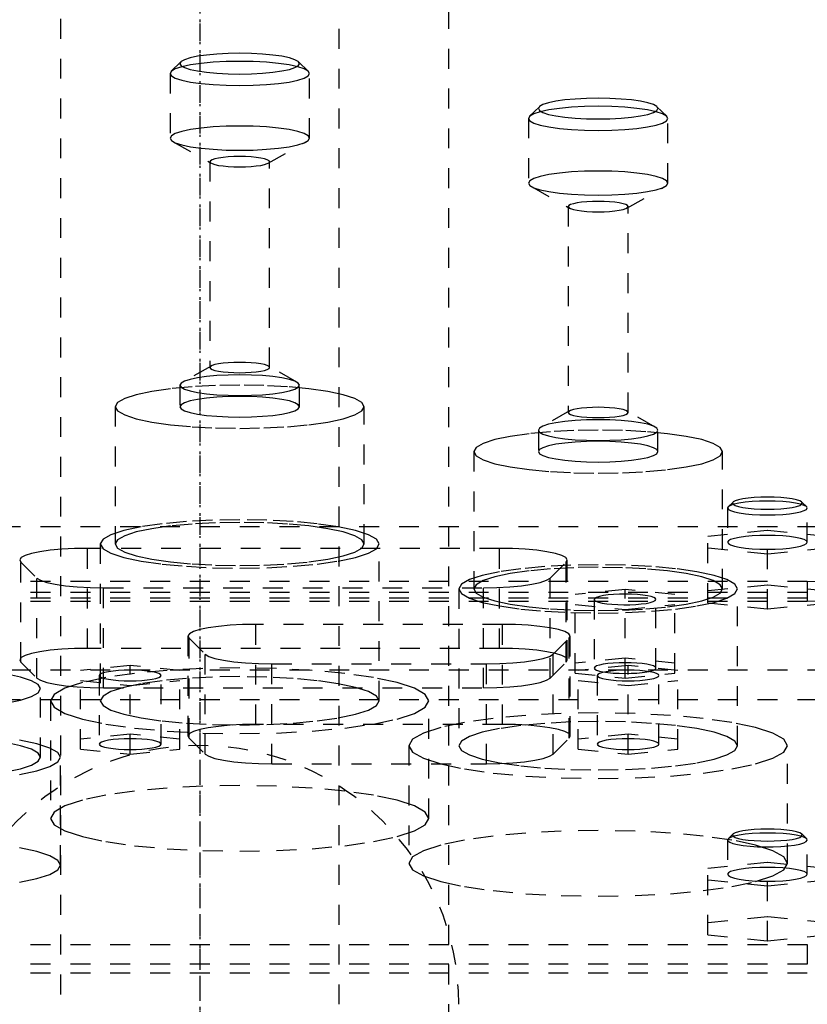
# Model space of a CAD drawing. Extents: x -125 to 125, y -136 to 719.
# Tile 9 of 12: x -9 to 31, y 295 to 344. Entities that reach past the tile are written whole.
import ezdxf

# ---------------------------------------------------------------- set-up
doc = ezdxf.new("R2010")
doc.units = 0
doc.linetypes.add('CENTER', pattern=[1.5, 0.45, -0.5, 0.05, -0.5])
doc.linetypes.add('DASHED', pattern=[2, 1, -1])
doc.layers.add('AM_3', color=7, linetype='DASHED')
doc.layers.add('AM_7', color=7, linetype='CENTER')

msp = doc.modelspace()

# ---------------------------------------------------------------- linework, layer by layer
at = {"layer": 'AM_3', "color": 6, "linetype": 'DASHED'}
for p, q in [((-7, 680), (-7, -97.5)), ((7, -97.5), (7, 680)), ((12.5, -56.5), (12.5, 664.5)), ((-0.953, 341.845), (-1.445, 341.368)), ((5.445, 341.368), (4.953, 341.845)), ((-1.5, 341.261), (-1.5, 338.011)), ((5.5, 338.011), (5.5, 341.261)), ((17.047, 339.587), (16.555, 339.11)), ((23.445, 339.11), (22.953, 339.587)), ((16.5, 339.003), (16.5, 335.753)), ((23.5, 335.753), (23.5, 339.003)), ((-1.345, 337.832), (0.566, 336.753)), ((3.434, 336.753), (5.345, 337.832)), ((0.5, 336.829), (0.5, 326.489)), ((3.5, 326.489), (3.5, 336.829)), ((16.655, 335.575), (18.566, 334.495)), ((21.434, 334.495), (23.345, 335.575)), ((18.5, 334.571), (18.5, 324.232)), ((21.5, 324.232), (21.5, 334.571)), ((0.566, 326.565), (-0.868, 325.756)), ((4.868, 325.756), (3.434, 326.565)), ((-1, 325.602), (-1, 324.519)), ((5, 324.519), (5, 325.602)), ((-4.25, 324.519), (-4.25, 317.625)), ((8.25, 317.625), (8.25, 324.519)), ((18.566, 324.308), (17.132, 323.499)), ((22.868, 323.499), (21.434, 324.308)), ((17, 323.345), (17, 322.262)), ((23, 322.262), (23, 323.345)), ((13.75, 322.262), (13.75, 315.369)), ((26.25, 315.369), (26.25, 322.262)), ((26.777, 319.732), (26.531, 319.493)), ((30.469, 319.493), (30.223, 319.732)), ((26.531, 319.493), (26.5, 319.432)), ((26.5, 319.432), (26.5, 317.709)), ((30.5, 317.709), (30.5, 319.432)), ((-50, 318.5), (50, 318.5)), ((25.5, 318.019), (28.5, 318.32)), ((28.5, 318.32), (31.5, 318.019)), ((28.5, 314.359), (28.5, 318.32)), ((-5, 317.625), (-5, 309.747)), ((9, 309.747), (9, 317.625)), ((25.5, 314.66), (25.5, 318.019)), ((-5.648, 312.382), (-5.648, 317.404)), ((15.048, 317.404), (-5.648, 317.404)), ((15.048, 312.382), (15.048, 317.404)), ((28.5, 317.117), (25.5, 317.417)), ((31.5, 317.417), (28.5, 317.117)), ((-8.996, 311.689), (-8.996, 316.711)), ((-8.996, 316.711), (-8.185, 315.912)), ((17.585, 315.912), (18.396, 316.711)), ((18.396, 311.689), (18.396, 316.711)), ((18.448, 311.791), (18.448, 316.814)), ((30.5, 315.733), (-30.5, 315.733)), ((-8.185, 310.89), (-8.185, 315.912)), ((17.585, 310.89), (17.585, 315.912)), ((30.5, 315.733), (30.5, 314.748)), ((32.5, 315.182), (-32.5, 315.182)), ((-4.837, 315.425), (14.237, 315.425)), ((-4.837, 310.402), (-4.837, 315.425)), ((13, 315.369), (13, 307.49)), ((14.237, 310.402), (14.237, 315.425)), ((21.35, 315.34), (18.85, 315.089)), ((18.85, 311.141), (18.85, 315.089)), ((21.35, 310.891), (21.35, 315.34)), ((23.85, 315.089), (21.35, 315.34)), ((23.85, 311.141), (23.85, 315.089)), ((28.5, 315.563), (25.5, 315.262)), ((27, 307.49), (27, 315.369)), ((31.5, 315.262), (28.5, 315.563)), ((32.5, 314.91), (-32.5, 314.91)), ((-30.5, 314.748), (30.5, 314.748)), ((18.85, 314.588), (21.35, 314.337)), ((19.8, 314.839), (19.8, 311.392)), ((21.35, 314.337), (23.85, 314.588)), ((22.9, 311.392), (22.9, 314.839)), ((25.5, 314.66), (28.5, 314.359)), ((28.5, 314.359), (31.5, 314.66)), ((2.802, 308.561), (2.802, 313.584)), ((15.198, 313.584), (2.802, 313.584)), ((15.198, 308.561), (15.198, 313.584)), ((-0.598, 312.994), (-0.598, 307.971)), ((-0.546, 307.868), (-0.546, 312.891)), ((-0.546, 312.891), (0.265, 312.092)), ((17.735, 312.092), (18.546, 312.891)), ((18.546, 307.868), (18.546, 312.891)), ((18.598, 307.971), (18.598, 312.994)), ((15.048, 312.382), (-5.648, 312.382)), ((-8.996, 311.689), (-8.185, 310.89)), ((0.265, 307.07), (0.265, 312.092)), ((17.585, 310.89), (18.396, 311.689)), ((17.735, 307.07), (17.735, 312.092)), ((21.35, 311.893), (18.85, 311.642)), ((23.85, 311.642), (21.35, 311.893)), ((-47.497, 311.3), (47.497, 311.3)), ((-3.5, 311.52), (-6, 311.269)), ((-6, 307.321), (-6, 311.269)), ((-3.5, 307.07), (-3.5, 311.52)), ((-1, 311.269), (-3.5, 311.52)), ((-1, 307.321), (-1, 311.269)), ((3.613, 311.604), (14.387, 311.604)), ((3.613, 306.582), (3.613, 311.604)), ((14.387, 306.582), (14.387, 311.604)), ((18.85, 311.141), (21.35, 310.891)), ((21.5, 311.52), (19, 311.269)), ((19, 307.321), (19, 311.269)), ((21.35, 310.891), (23.85, 311.141)), ((21.5, 307.07), (21.5, 311.52)), ((24, 311.269), (21.5, 311.52)), ((24, 307.321), (24, 311.269)), ((-6, 310.768), (-3.5, 310.517)), ((-5.05, 311.018), (-5.05, 307.572)), ((-3.5, 310.517), (-1, 310.768)), ((-1.95, 307.572), (-1.95, 311.018)), ((19, 310.768), (21.5, 310.517)), ((19.95, 311.018), (19.95, 307.572)), ((21.5, 310.517), (24, 310.768)), ((23.05, 307.572), (23.05, 311.018)), ((-8, 306.91), (-8, 310.357)), ((-4.837, 310.402), (14.237, 310.402)), ((43, 309.8), (-44, 309.8)), ((-7.5, 309.747), (-7.5, 303.838)), ((11.5, 303.838), (11.5, 309.747)), ((15.198, 308.561), (2.802, 308.561)), ((-3.5, 308.073), (-6, 307.822)), ((-1, 307.822), (-3.5, 308.073)), ((-0.546, 307.868), (0.265, 307.07)), ((17.735, 307.07), (18.546, 307.868)), ((21.5, 308.073), (19, 307.822)), ((24, 307.822), (21.5, 308.073)), ((-6, 307.321), (-3.5, 307.07)), ((-3.5, 307.07), (-1, 307.321)), ((10.5, 307.49), (10.5, 301.581)), ((19, 307.321), (21.5, 307.07)), ((21.5, 307.07), (24, 307.321)), ((29.5, 301.581), (29.5, 307.49)), ((-7, 301.494), (-7, 306.91)), ((3.613, 306.582), (14.387, 306.582)), ((26.5, 302.756), (26.5, 301.032)), ((26.531, 302.817), (26.506, 302.783)), ((26.777, 303.056), (26.531, 302.817)), ((30.469, 302.817), (30.223, 303.056)), ((30.5, 301.032), (30.5, 302.756)), ((25.5, 301.342), (28.5, 301.643)), ((25.5, 297.99), (25.5, 301.342)), ((28.5, 301.643), (31.5, 301.342)), ((28.5, 297.689), (28.5, 301.643)), ((28.5, 300.44), (25.5, 300.741)), ((31.5, 300.741), (28.5, 300.44)), ((28.5, 298.892), (25.5, 298.591)), ((31.5, 298.591), (28.5, 298.892)), ((25.5, 297.99), (28.5, 297.689)), ((28.5, 297.689), (31.5, 297.99)), ((-30.5, 297.5), (30.5, 297.5)), ((30.5, 297.5), (30.5, 296.515)), ((30.5, 296.515), (-30.5, 296.515)), ((-32.5, 296.081), (32.5, 296.081))]:
    msp.add_line(p, q, dxfattribs=at)
for points in [[(-1.5, 341.261), (-1.433, 341.142), (-1.234, 341.028), (-0.91, 340.923), (-0.475, 340.831), (0.056, 340.756), (0.661, 340.699), (1.317, 340.665), (2, 340.653), (2.683, 340.665), (3.339, 340.699), (3.944, 340.756), (4.475, 340.831), (4.91, 340.923), (5.234, 341.028), (5.433, 341.142), (5.5, 341.261), (5.433, 341.379), (5.234, 341.493), (4.91, 341.599), (4.475, 341.691), (3.944, 341.766), (3.339, 341.822), (2.683, 341.857), (2, 341.869), (1.317, 341.857), (0.661, 341.822), (0.056, 341.766), (-0.475, 341.691), (-0.91, 341.599), (-1.234, 341.493), (-1.433, 341.379)], [(-1, 341.753), (-0.942, 341.652), (-0.772, 341.554), (-0.494, 341.464), (-0.121, 341.385), (0.333, 341.32), (0.852, 341.272), (1.415, 341.242), (2, 341.232), (2.585, 341.242), (3.148, 341.272), (3.667, 341.32), (4.121, 341.385), (4.494, 341.464), (4.772, 341.554), (4.942, 341.652), (5, 341.753), (4.942, 341.855), (4.772, 341.953), (4.494, 342.043), (4.121, 342.122), (3.667, 342.186), (3.148, 342.235), (2.585, 342.264), (2, 342.274), (1.415, 342.264), (0.852, 342.235), (0.333, 342.186), (-0.121, 342.122), (-0.494, 342.043), (-0.772, 341.953), (-0.942, 341.855)], [(17, 339.495), (17.058, 339.394), (17.228, 339.296), (17.506, 339.206), (17.879, 339.127), (18.333, 339.062), (18.852, 339.014), (19.415, 338.984), (20, 338.974), (20.585, 338.984), (21.148, 339.014), (21.667, 339.062), (22.121, 339.127), (22.494, 339.206), (22.772, 339.296), (22.942, 339.394), (23, 339.495), (22.942, 339.597), (22.772, 339.695), (22.494, 339.785), (22.121, 339.864), (21.667, 339.929), (21.148, 339.977), (20.585, 340.006), (20, 340.016), (19.415, 340.006), (18.852, 339.977), (18.333, 339.929), (17.879, 339.864), (17.506, 339.785), (17.228, 339.695), (17.058, 339.597)], [(16.5, 339.003), (16.567, 338.884), (16.766, 338.77), (17.09, 338.665), (17.525, 338.573), (18.056, 338.498), (18.661, 338.441), (19.317, 338.407), (20, 338.395), (20.683, 338.407), (21.339, 338.441), (21.944, 338.498), (22.475, 338.573), (22.91, 338.665), (23.234, 338.77), (23.433, 338.884), (23.5, 339.003), (23.433, 339.122), (23.234, 339.236), (22.91, 339.341), (22.475, 339.433), (21.944, 339.508), (21.339, 339.565), (20.683, 339.599), (20, 339.611), (19.317, 339.599), (18.661, 339.565), (18.056, 339.508), (17.525, 339.433), (17.09, 339.341), (16.766, 339.236), (16.567, 339.122)], [(-1.5, 338.011), (-1.433, 337.892), (-1.234, 337.778), (-0.91, 337.673), (-0.475, 337.581), (0.056, 337.506), (0.661, 337.45), (1.317, 337.415), (2, 337.403), (2.683, 337.415), (3.339, 337.45), (3.944, 337.506), (4.475, 337.581), (4.91, 337.673), (5.234, 337.778), (5.433, 337.892), (5.5, 338.011), (5.433, 338.13), (5.234, 338.244), (4.91, 338.349), (4.475, 338.441), (3.944, 338.516), (3.339, 338.573), (2.683, 338.607), (2, 338.619), (1.317, 338.607), (0.661, 338.573), (0.056, 338.516), (-0.475, 338.441), (-0.91, 338.349), (-1.234, 338.244), (-1.433, 338.13)], [(0.5, 336.829), (0.529, 336.778), (0.614, 336.73), (0.753, 336.685), (0.939, 336.645), (1.167, 336.613), (1.426, 336.589), (1.707, 336.574), (2, 336.569), (2.293, 336.574), (2.574, 336.589), (2.833, 336.613), (3.061, 336.645), (3.247, 336.685), (3.386, 336.73), (3.471, 336.778), (3.5, 336.829), (3.471, 336.88), (3.386, 336.929), (3.247, 336.974), (3.061, 337.013), (2.833, 337.046), (2.574, 337.07), (2.293, 337.085), (2, 337.09), (1.707, 337.085), (1.426, 337.07), (1.167, 337.046), (0.939, 337.013), (0.753, 336.974), (0.614, 336.929), (0.529, 336.88)], [(16.5, 335.753), (16.567, 335.635), (16.766, 335.521), (17.09, 335.415), (17.525, 335.323), (18.056, 335.248), (18.661, 335.192), (19.317, 335.157), (20, 335.145), (20.683, 335.157), (21.339, 335.192), (21.944, 335.248), (22.475, 335.323), (22.91, 335.415), (23.234, 335.521), (23.433, 335.635), (23.5, 335.753), (23.433, 335.872), (23.234, 335.986), (22.91, 336.091), (22.475, 336.183), (21.944, 336.258), (21.339, 336.315), (20.683, 336.349), (20, 336.361), (19.317, 336.349), (18.661, 336.315), (18.056, 336.258), (17.525, 336.183), (17.09, 336.091), (16.766, 335.986), (16.567, 335.872)], [(18.5, 334.571), (18.529, 334.521), (18.614, 334.472), (18.753, 334.427), (18.939, 334.387), (19.167, 334.355), (19.426, 334.331), (19.707, 334.316), (20, 334.311), (20.293, 334.316), (20.574, 334.331), (20.833, 334.355), (21.061, 334.387), (21.247, 334.427), (21.386, 334.472), (21.471, 334.521), (21.5, 334.571), (21.471, 334.622), (21.386, 334.671), (21.247, 334.716), (21.061, 334.756), (20.833, 334.788), (20.574, 334.812), (20.293, 334.827), (20, 334.832), (19.707, 334.827), (19.426, 334.812), (19.167, 334.788), (18.939, 334.756), (18.753, 334.716), (18.614, 334.671), (18.529, 334.622)], [(0.5, 326.489), (0.529, 326.438), (0.614, 326.389), (0.753, 326.344), (0.939, 326.305), (1.167, 326.272), (1.426, 326.248), (1.707, 326.233), (2, 326.228), (2.293, 326.233), (2.574, 326.248), (2.833, 326.272), (3.061, 326.305), (3.247, 326.344), (3.386, 326.389), (3.471, 326.438), (3.5, 326.489), (3.471, 326.54), (3.386, 326.588), (3.247, 326.633), (3.061, 326.673), (2.833, 326.705), (2.574, 326.729), (2.293, 326.744), (2, 326.749), (1.707, 326.744), (1.426, 326.729), (1.167, 326.705), (0.939, 326.673), (0.753, 326.633), (0.614, 326.588), (0.529, 326.54)], [(-1, 325.602), (-0.942, 325.501), (-0.772, 325.403), (-0.494, 325.313), (-0.121, 325.234), (0.333, 325.169), (0.852, 325.121), (1.415, 325.092), (2, 325.081), (2.585, 325.092), (3.148, 325.121), (3.667, 325.169), (4.121, 325.234), (4.494, 325.313), (4.772, 325.403), (4.942, 325.501), (5, 325.602), (4.942, 325.704), (4.772, 325.802), (4.494, 325.892), (4.121, 325.971), (3.667, 326.036), (3.148, 326.084), (2.585, 326.113), (2, 326.123), (1.415, 326.113), (0.852, 326.084), (0.333, 326.036), (-0.121, 325.971), (-0.494, 325.892), (-0.772, 325.802), (-0.942, 325.704)], [(-4.25, 324.519), (-4.13, 324.307), (-3.774, 324.104), (-3.197, 323.916), (-2.419, 323.752), (-1.472, 323.617), (-0.392, 323.516), (0.781, 323.455), (2, 323.434), (3.219, 323.455), (4.392, 323.516), (5.472, 323.617), (6.419, 323.752), (7.197, 323.916), (7.774, 324.104), (8.13, 324.307), (8.25, 324.519), (8.13, 324.731), (7.774, 324.934), (7.197, 325.122), (6.419, 325.287), (5.472, 325.422), (4.392, 325.522), (3.219, 325.584), (2, 325.604), (0.781, 325.584), (-0.392, 325.522), (-1.472, 325.422), (-2.419, 325.287), (-3.197, 325.122), (-3.774, 324.934), (-4.13, 324.731)], [(-1, 324.519), (-0.942, 324.418), (-0.772, 324.32), (-0.494, 324.23), (-0.121, 324.151), (0.333, 324.086), (0.852, 324.038), (1.415, 324.008), (2, 323.998), (2.585, 324.008), (3.148, 324.038), (3.667, 324.086), (4.121, 324.151), (4.494, 324.23), (4.772, 324.32), (4.942, 324.418), (5, 324.519), (4.942, 324.621), (4.772, 324.719), (4.494, 324.809), (4.121, 324.888), (3.667, 324.952), (3.148, 325), (2.585, 325.03), (2, 325.04), (1.415, 325.03), (0.852, 325), (0.333, 324.952), (-0.121, 324.888), (-0.494, 324.809), (-0.772, 324.719), (-0.942, 324.621)], [(18.5, 324.232), (18.529, 324.181), (18.614, 324.132), (18.753, 324.087), (18.939, 324.048), (19.167, 324.015), (19.426, 323.991), (19.707, 323.976), (20, 323.971), (20.293, 323.976), (20.574, 323.991), (20.833, 324.015), (21.061, 324.048), (21.247, 324.087), (21.386, 324.132), (21.471, 324.181), (21.5, 324.232), (21.471, 324.283), (21.386, 324.331), (21.247, 324.376), (21.061, 324.416), (20.833, 324.448), (20.574, 324.472), (20.293, 324.487), (20, 324.492), (19.707, 324.487), (19.426, 324.472), (19.167, 324.448), (18.939, 324.416), (18.753, 324.376), (18.614, 324.331), (18.529, 324.283)], [(17, 323.345), (17.058, 323.244), (17.228, 323.146), (17.506, 323.056), (17.879, 322.977), (18.333, 322.912), (18.852, 322.864), (19.415, 322.835), (20, 322.825), (20.585, 322.835), (21.148, 322.864), (21.667, 322.912), (22.121, 322.977), (22.494, 323.056), (22.772, 323.146), (22.942, 323.244), (23, 323.345), (22.942, 323.447), (22.772, 323.545), (22.494, 323.635), (22.121, 323.714), (21.667, 323.779), (21.148, 323.827), (20.585, 323.856), (20, 323.866), (19.415, 323.856), (18.852, 323.827), (18.333, 323.779), (17.879, 323.714), (17.506, 323.635), (17.228, 323.545), (17.058, 323.447)], [(13.75, 322.262), (13.87, 322.05), (14.226, 321.847), (14.803, 321.659), (15.581, 321.495), (16.528, 321.36), (17.608, 321.259), (18.781, 321.198), (20, 321.177), (21.219, 321.198), (22.392, 321.259), (23.472, 321.36), (24.419, 321.495), (25.197, 321.659), (25.774, 321.847), (26.13, 322.05), (26.25, 322.262), (26.13, 322.474), (25.774, 322.677), (25.197, 322.865), (24.419, 323.03), (23.472, 323.165), (22.392, 323.265), (21.219, 323.327), (20, 323.347), (18.781, 323.327), (17.608, 323.265), (16.528, 323.165), (15.581, 323.03), (14.803, 322.865), (14.226, 322.677), (13.87, 322.474)], [(17, 322.262), (17.058, 322.161), (17.228, 322.063), (17.506, 321.973), (17.879, 321.894), (18.333, 321.829), (18.852, 321.781), (19.415, 321.751), (20, 321.741), (20.585, 321.751), (21.148, 321.781), (21.667, 321.829), (22.121, 321.894), (22.494, 321.973), (22.772, 322.063), (22.942, 322.161), (23, 322.262), (22.942, 322.364), (22.772, 322.462), (22.494, 322.552), (22.121, 322.631), (21.667, 322.695), (21.148, 322.743), (20.585, 322.773), (20, 322.783), (19.415, 322.773), (18.852, 322.743), (18.333, 322.695), (17.879, 322.631), (17.506, 322.552), (17.228, 322.462), (17.058, 322.364)], [(30.25, 319.678), (30.216, 319.738), (30.117, 319.795), (29.955, 319.847), (29.737, 319.893), (29.472, 319.931), (29.17, 319.959), (28.841, 319.976), (28.5, 319.982), (28.159, 319.976), (27.83, 319.959), (27.528, 319.931), (27.263, 319.893), (27.045, 319.847), (26.883, 319.795), (26.784, 319.738), (26.75, 319.678), (26.784, 319.619), (26.883, 319.562), (27.045, 319.51), (27.263, 319.464), (27.528, 319.426), (27.83, 319.398), (28.159, 319.38), (28.5, 319.375), (28.841, 319.38), (29.17, 319.398), (29.472, 319.426), (29.737, 319.464), (29.955, 319.51), (30.117, 319.562), (30.216, 319.619)], [(-5, 317.625), (-4.865, 317.388), (-4.467, 317.16), (-3.82, 316.95), (-2.95, 316.766), (-1.889, 316.615), (-0.679, 316.502), (0.634, 316.433), (2, 316.41), (3.366, 316.433), (4.679, 316.502), (5.889, 316.615), (6.95, 316.766), (7.82, 316.95), (8.467, 317.16), (8.865, 317.388), (9, 317.625), (8.865, 317.863), (8.467, 318.091), (7.82, 318.301), (6.95, 318.485), (5.889, 318.636), (4.679, 318.749), (3.366, 318.818), (2, 318.841), (0.634, 318.818), (-0.679, 318.749), (-1.889, 318.636), (-2.95, 318.485), (-3.82, 318.301), (-4.467, 318.091), (-4.865, 317.863)], [(-4.25, 317.625), (-4.13, 317.414), (-3.774, 317.21), (-3.197, 317.023), (-2.419, 316.858), (-1.472, 316.723), (-0.392, 316.623), (0.781, 316.561), (2, 316.54), (3.219, 316.561), (4.392, 316.623), (5.472, 316.723), (6.419, 316.858), (7.197, 317.023), (7.774, 317.21), (8.13, 317.414), (8.25, 317.625), (8.13, 317.837), (7.774, 318.041), (7.197, 318.228), (6.419, 318.393), (5.472, 318.528), (4.392, 318.628), (3.219, 318.69), (2, 318.711), (0.781, 318.69), (-0.392, 318.628), (-1.472, 318.528), (-2.419, 318.393), (-3.197, 318.228), (-3.774, 318.041), (-4.13, 317.837)], [(30.5, 317.709), (30.462, 317.777), (30.348, 317.842), (30.163, 317.902), (29.914, 317.954), (29.611, 317.998), (29.265, 318.03), (28.89, 318.049), (28.5, 318.056), (28.11, 318.049), (27.735, 318.03), (27.389, 317.998), (27.086, 317.954), (26.837, 317.902), (26.652, 317.842), (26.538, 317.777), (26.5, 317.709), (26.538, 317.641), (26.652, 317.576), (26.837, 317.516), (27.086, 317.463), (27.389, 317.42), (27.735, 317.388), (28.11, 317.368), (28.5, 317.362), (28.89, 317.368), (29.265, 317.388), (29.611, 317.42), (29.914, 317.463), (30.163, 317.516), (30.348, 317.576), (30.462, 317.641)], [(13, 315.369), (13.135, 315.131), (13.533, 314.903), (14.18, 314.693), (15.05, 314.509), (16.111, 314.358), (17.321, 314.245), (18.634, 314.176), (20, 314.153), (21.366, 314.176), (22.679, 314.245), (23.889, 314.358), (24.95, 314.509), (25.82, 314.693), (26.467, 314.903), (26.865, 315.131), (27, 315.369), (26.865, 315.606), (26.467, 315.834), (25.82, 316.044), (24.95, 316.228), (23.889, 316.379), (22.679, 316.492), (21.366, 316.561), (20, 316.584), (18.634, 316.561), (17.321, 316.492), (16.111, 316.379), (15.05, 316.228), (14.18, 316.044), (13.533, 315.834), (13.135, 315.606)], [(13.75, 315.369), (13.87, 315.157), (14.226, 314.953), (14.803, 314.766), (15.581, 314.601), (16.528, 314.466), (17.608, 314.366), (18.781, 314.304), (20, 314.283), (21.219, 314.304), (22.392, 314.366), (23.472, 314.466), (24.419, 314.601), (25.197, 314.766), (25.774, 314.953), (26.13, 315.157), (26.25, 315.369), (26.13, 315.58), (25.774, 315.784), (25.197, 315.971), (24.419, 316.136), (23.472, 316.271), (22.392, 316.371), (21.219, 316.433), (20, 316.454), (18.781, 316.433), (17.608, 316.371), (16.528, 316.271), (15.581, 316.136), (14.803, 315.971), (14.226, 315.784), (13.87, 315.58)], [(22.9, 311.392), (22.87, 311.444), (22.782, 311.495), (22.639, 311.541), (22.446, 311.582), (22.211, 311.616), (21.943, 311.641), (21.652, 311.656), (21.35, 311.661), (21.048, 311.656), (20.757, 311.641), (20.489, 311.616), (20.254, 311.582), (20.061, 311.541), (19.918, 311.495), (19.83, 311.444), (19.8, 311.392), (19.83, 311.339), (19.918, 311.289), (20.061, 311.242), (20.254, 311.202), (20.489, 311.168), (20.757, 311.143), (21.048, 311.128), (21.35, 311.123), (21.652, 311.128), (21.943, 311.143), (22.211, 311.168), (22.446, 311.202), (22.639, 311.242), (22.782, 311.289), (22.87, 311.339)], [(-7.5, 309.747), (-7.317, 309.425), (-6.777, 309.116), (-5.899, 308.831), (-4.718, 308.581), (-3.278, 308.375), (-1.635, 308.223), (0.147, 308.129), (2, 308.097), (3.853, 308.129), (5.635, 308.223), (7.278, 308.375), (8.718, 308.581), (9.899, 308.831), (10.777, 309.116), (11.317, 309.425), (11.5, 309.747), (11.317, 310.069), (10.777, 310.378), (9.899, 310.664), (8.718, 310.914), (7.278, 311.119), (5.635, 311.271), (3.853, 311.365), (2, 311.397), (0.147, 311.365), (-1.635, 311.271), (-3.278, 311.119), (-4.718, 310.914), (-5.899, 310.664), (-6.777, 310.378), (-7.317, 310.069)], [(-1.95, 311.018), (-1.98, 311.071), (-2.068, 311.121), (-2.211, 311.168), (-2.404, 311.209), (-2.639, 311.242), (-2.907, 311.267), (-3.198, 311.282), (-3.5, 311.288), (-3.802, 311.282), (-4.093, 311.267), (-4.361, 311.242), (-4.596, 311.209), (-4.789, 311.168), (-4.932, 311.121), (-5.02, 311.071), (-5.05, 311.018), (-5.02, 310.966), (-4.932, 310.915), (-4.789, 310.869), (-4.596, 310.828), (-4.361, 310.795), (-4.093, 310.77), (-3.802, 310.754), (-3.5, 310.749), (-3.198, 310.754), (-2.907, 310.77), (-2.639, 310.795), (-2.404, 310.828), (-2.211, 310.869), (-2.068, 310.915), (-1.98, 310.966)], [(23.05, 311.018), (23.02, 311.071), (22.932, 311.121), (22.789, 311.168), (22.596, 311.209), (22.361, 311.242), (22.093, 311.267), (21.802, 311.282), (21.5, 311.288), (21.198, 311.282), (20.907, 311.267), (20.639, 311.242), (20.404, 311.209), (20.211, 311.168), (20.068, 311.121), (19.98, 311.071), (19.95, 311.018), (19.98, 310.966), (20.068, 310.915), (20.211, 310.869), (20.404, 310.828), (20.639, 310.795), (20.907, 310.77), (21.198, 310.754), (21.5, 310.749), (21.802, 310.754), (22.093, 310.77), (22.361, 310.795), (22.596, 310.828), (22.789, 310.869), (22.932, 310.915), (23.02, 310.966)], [(-5, 309.747), (-4.865, 309.51), (-4.467, 309.282), (-3.82, 309.072), (-2.95, 308.888), (-1.889, 308.736), (-0.679, 308.624), (0.634, 308.555), (2, 308.531), (3.366, 308.555), (4.679, 308.624), (5.889, 308.736), (6.95, 308.888), (7.82, 309.072), (8.467, 309.282), (8.865, 309.51), (9, 309.747), (8.865, 309.984), (8.467, 310.212), (7.82, 310.422), (6.95, 310.607), (5.889, 310.758), (4.679, 310.87), (3.366, 310.939), (2, 310.963), (0.634, 310.939), (-0.679, 310.87), (-1.889, 310.758), (-2.95, 310.607), (-3.82, 310.422), (-4.467, 310.212), (-4.865, 309.984)], [(10.5, 307.49), (10.683, 307.168), (11.223, 306.859), (12.101, 306.574), (13.282, 306.324), (14.722, 306.118), (16.365, 305.966), (18.147, 305.872), (20, 305.84), (21.853, 305.872), (23.635, 305.966), (25.278, 306.118), (26.718, 306.324), (27.899, 306.574), (28.777, 306.859), (29.317, 307.168), (29.5, 307.49), (29.317, 307.812), (28.777, 308.121), (27.899, 308.407), (26.718, 308.657), (25.278, 308.862), (23.635, 309.014), (21.853, 309.108), (20, 309.14), (18.147, 309.108), (16.365, 309.014), (14.722, 308.862), (13.282, 308.657), (12.101, 308.407), (11.223, 308.121), (10.683, 307.812)], [(13, 307.49), (13.135, 307.253), (13.533, 307.025), (14.18, 306.815), (15.05, 306.631), (16.111, 306.479), (17.321, 306.367), (18.634, 306.298), (20, 306.275), (21.366, 306.298), (22.679, 306.367), (23.889, 306.479), (24.95, 306.631), (25.82, 306.815), (26.467, 307.025), (26.865, 307.253), (27, 307.49), (26.865, 307.727), (26.467, 307.955), (25.82, 308.165), (24.95, 308.35), (23.889, 308.501), (22.679, 308.613), (21.366, 308.682), (20, 308.706), (18.634, 308.682), (17.321, 308.613), (16.111, 308.501), (15.05, 308.35), (14.18, 308.165), (13.533, 307.955), (13.135, 307.727)], [(-1.95, 307.572), (-1.98, 307.624), (-2.068, 307.675), (-2.211, 307.721), (-2.404, 307.762), (-2.639, 307.795), (-2.907, 307.82), (-3.198, 307.836), (-3.5, 307.841), (-3.802, 307.836), (-4.093, 307.82), (-4.361, 307.795), (-4.596, 307.762), (-4.789, 307.721), (-4.932, 307.675), (-5.02, 307.624), (-5.05, 307.572), (-5.02, 307.519), (-4.932, 307.469), (-4.789, 307.422), (-4.596, 307.381), (-4.361, 307.348), (-4.093, 307.323), (-3.802, 307.308), (-3.5, 307.302), (-3.198, 307.308), (-2.907, 307.323), (-2.639, 307.348), (-2.404, 307.381), (-2.211, 307.422), (-2.068, 307.469), (-1.98, 307.519)], [(23.05, 307.572), (23.02, 307.624), (22.932, 307.675), (22.789, 307.721), (22.596, 307.762), (22.361, 307.795), (22.093, 307.82), (21.802, 307.836), (21.5, 307.841), (21.198, 307.836), (20.907, 307.82), (20.639, 307.795), (20.404, 307.762), (20.211, 307.721), (20.068, 307.675), (19.98, 307.624), (19.95, 307.572), (19.98, 307.519), (20.068, 307.469), (20.211, 307.422), (20.404, 307.381), (20.639, 307.348), (20.907, 307.323), (21.198, 307.308), (21.5, 307.302), (21.802, 307.308), (22.093, 307.323), (22.361, 307.348), (22.596, 307.381), (22.789, 307.422), (22.932, 307.469), (23.02, 307.519)], [(-7.5, 303.838), (-7.317, 303.516), (-6.777, 303.207), (-5.899, 302.922), (-4.718, 302.672), (-3.278, 302.466), (-1.635, 302.314), (0.147, 302.22), (2, 302.188), (3.853, 302.22), (5.635, 302.314), (7.278, 302.466), (8.718, 302.672), (9.899, 302.922), (10.777, 303.207), (11.317, 303.516), (11.5, 303.838), (11.317, 304.16), (10.777, 304.469), (9.899, 304.755), (8.718, 305.005), (7.278, 305.21), (5.635, 305.362), (3.853, 305.456), (2, 305.488), (0.147, 305.456), (-1.635, 305.362), (-3.278, 305.21), (-4.718, 305.005), (-5.899, 304.755), (-6.777, 304.469), (-7.317, 304.16)], [(10.5, 301.581), (10.683, 301.259), (11.223, 300.949), (12.101, 300.664), (13.282, 300.414), (14.722, 300.209), (16.365, 300.057), (18.147, 299.963), (20, 299.931), (21.853, 299.963), (23.635, 300.057), (25.278, 300.209), (26.718, 300.414), (27.899, 300.664), (28.777, 300.949), (29.317, 301.259), (29.5, 301.581), (29.317, 301.903), (28.777, 302.212), (27.899, 302.497), (26.718, 302.747), (25.278, 302.952), (23.635, 303.105), (21.853, 303.199), (20, 303.23), (18.147, 303.199), (16.365, 303.105), (14.722, 302.952), (13.282, 302.747), (12.101, 302.497), (11.223, 302.212), (10.683, 301.903)], [(30.25, 303.002), (30.216, 303.061), (30.117, 303.118), (29.955, 303.171), (29.737, 303.217), (29.472, 303.255), (29.17, 303.283), (28.841, 303.3), (28.5, 303.306), (28.159, 303.3), (27.83, 303.283), (27.528, 303.255), (27.263, 303.217), (27.045, 303.171), (26.883, 303.118), (26.784, 303.061), (26.75, 303.002), (26.784, 302.943), (26.883, 302.886), (27.045, 302.833), (27.263, 302.787), (27.528, 302.749), (27.83, 302.721), (28.159, 302.704), (28.5, 302.698), (28.841, 302.704), (29.17, 302.721), (29.472, 302.749), (29.737, 302.787), (29.955, 302.833), (30.117, 302.886), (30.216, 302.943)]]:
    msp.add_lwpolyline(points, close=True, dxfattribs=at)
for points in [[(26.5, 319.432), (26.538, 319.364), (26.652, 319.299), (26.837, 319.239), (27.086, 319.187), (27.389, 319.143), (27.735, 319.111), (28.11, 319.092), (28.5, 319.085), (28.89, 319.092), (29.265, 319.111), (29.611, 319.143), (29.914, 319.187), (30.163, 319.239), (30.348, 319.299), (30.462, 319.364), (30.5, 319.432), (30.462, 319.5), (30.348, 319.565), (30.163, 319.625), (29.914, 319.678), (29.611, 319.721), (29.265, 319.753), (28.89, 319.773), (28.5, 319.78)], [(28.5, 319.78), (28.104, 319.773), (27.725, 319.752), (27.375, 319.719), (27.07, 319.675), (26.822, 319.621), (26.64, 319.56), (26.531, 319.493)], [(-5.648, 317.404), (-6.303, 317.393), (-6.934, 317.36), (-7.516, 317.307), (-8.029, 317.235), (-8.452, 317.148), (-8.77, 317.048), (-8.971, 316.939), (-9.047, 316.825), (-8.996, 316.711)], [(18.396, 316.711), (18.447, 316.825), (18.371, 316.939), (18.17, 317.048), (17.852, 317.148), (17.429, 317.235), (16.916, 317.307), (16.334, 317.36), (15.703, 317.393), (15.048, 317.404)], [(-8.185, 315.912), (-8.002, 315.799), (-7.693, 315.695), (-7.271, 315.603), (-6.752, 315.527), (-6.158, 315.471), (-5.511, 315.436), (-4.837, 315.425)], [(14.237, 315.425), (14.911, 315.436), (15.558, 315.471), (16.152, 315.527), (16.671, 315.603), (17.093, 315.695), (17.402, 315.799), (17.585, 315.912)], [(35.5, 314.865), (35.404, 315.034), (35.119, 315.197), (34.657, 315.347), (34.036, 315.479), (33.278, 315.587), (32.413, 315.667), (31.475, 315.716), (30.5, 315.733)], [(19.889, 314.749), (20.019, 314.701), (20.201, 314.658), (20.429, 314.622), (20.692, 314.595), (20.981, 314.577), (21.285, 314.57), (21.591, 314.573), (21.887, 314.586), (22.163, 314.61), (22.407, 314.642), (22.609, 314.682), (22.763, 314.728), (22.861, 314.778), (22.899, 314.831), (22.878, 314.884), (22.796, 314.936), (22.658, 314.983), (22.469, 315.025), (22.236, 315.06), (21.968, 315.086), (21.676, 315.102), (21.372, 315.108), (21.066, 315.103), (20.772, 315.088), (20.5, 315.064), (20.262, 315.03), (20.066, 314.989), (19.92, 314.943), (19.83, 314.892), (19.8, 314.839)], [(19.8, 314.839), (19.822, 314.793), (19.889, 314.749)], [(35.5, 313.88), (35.404, 314.049), (35.119, 314.212), (34.657, 314.362), (34.036, 314.494), (33.278, 314.602), (32.413, 314.682), (31.475, 314.732), (30.5, 314.748)], [(2.802, 313.584), (2.147, 313.573), (1.516, 313.54), (0.934, 313.487), (0.421, 313.415), (-0.002, 313.327), (-0.32, 313.227), (-0.521, 313.118), (-0.597, 313.005), (-0.546, 312.891)], [(18.546, 312.891), (18.597, 313.005), (18.521, 313.118), (18.32, 313.227), (18.002, 313.327), (17.579, 313.415), (17.066, 313.487), (16.484, 313.54), (15.853, 313.573), (15.198, 313.584)], [(-5.648, 312.382), (-6.303, 312.371), (-6.934, 312.338), (-7.516, 312.285), (-8.029, 312.213), (-8.452, 312.125), (-8.77, 312.025), (-8.971, 311.916), (-9.047, 311.803), (-8.996, 311.689)], [(18.396, 311.689), (18.447, 311.803), (18.371, 311.916), (18.17, 312.025), (17.852, 312.125), (17.429, 312.213), (16.916, 312.285), (16.334, 312.338), (15.703, 312.371), (15.048, 312.382)], [(0.265, 312.092), (0.448, 311.979), (0.757, 311.874), (1.179, 311.782), (1.698, 311.707), (2.292, 311.651), (2.939, 311.616), (3.613, 311.604)], [(14.387, 311.604), (15.061, 311.616), (15.708, 311.651), (16.302, 311.707), (16.821, 311.782), (17.243, 311.874), (17.552, 311.979), (17.735, 312.092)], [(-9.757, 309.62), (-9.011, 309.778), (-8.457, 309.958), (-8.115, 310.154), (-8, 310.357), (-8.115, 310.56), (-8.457, 310.756), (-9.011, 310.936), (-9.757, 311.094)], [(-8.185, 310.89), (-8.002, 310.777), (-7.693, 310.672), (-7.271, 310.58), (-6.752, 310.505), (-6.158, 310.448), (-5.511, 310.414), (-4.837, 310.402)], [(14.237, 310.402), (14.911, 310.414), (15.558, 310.448), (16.152, 310.505), (16.671, 310.58), (17.093, 310.672), (17.402, 310.777), (17.585, 310.89)], [(2.802, 308.561), (2.147, 308.55), (1.516, 308.518), (0.934, 308.464), (0.421, 308.392), (-0.002, 308.305), (-0.32, 308.205), (-0.521, 308.096), (-0.597, 307.982), (-0.546, 307.868)], [(18.546, 307.868), (18.597, 307.982), (18.521, 308.096), (18.32, 308.205), (18.002, 308.305), (17.579, 308.392), (17.066, 308.464), (16.484, 308.518), (15.853, 308.55), (15.198, 308.561)], [(-9.05, 306.051), (-8.18, 306.235), (-7.533, 306.445), (-7.135, 306.673), (-7, 306.91), (-7.135, 307.147), (-7.533, 307.375), (-8.18, 307.586), (-9.05, 307.77)], [(-9.757, 306.173), (-9.011, 306.331), (-8.457, 306.511), (-8.115, 306.707), (-8, 306.91), (-8.115, 307.113), (-8.457, 307.309), (-9.011, 307.489), (-9.757, 307.647)], [(0.265, 307.07), (0.448, 306.957), (0.757, 306.852), (1.179, 306.76), (1.698, 306.684), (2.292, 306.628), (2.939, 306.594), (3.613, 306.582)], [(14.387, 306.582), (15.061, 306.594), (15.708, 306.628), (16.302, 306.684), (16.821, 306.76), (17.243, 306.852), (17.552, 306.957), (17.735, 307.07)], [(26.506, 302.783), (26.515, 302.713), (26.603, 302.646), (26.765, 302.583), (26.997, 302.527), (27.288, 302.479), (27.628, 302.443), (28.001, 302.419), (28.395, 302.409), (28.793, 302.412), (29.179, 302.429), (29.538, 302.459), (29.856, 302.501), (30.121, 302.552), (30.321, 302.612), (30.449, 302.678), (30.499, 302.746), (30.471, 302.815), (30.364, 302.882), (30.183, 302.943), (29.935, 302.998), (29.631, 303.042), (29.282, 303.075), (28.902, 303.096), (28.505, 303.103), (28.109, 303.096), (27.728, 303.076), (27.378, 303.043), (27.072, 302.999), (26.823, 302.945), (26.64, 302.884), (26.531, 302.817)], [(-9.05, 300.634), (-8.18, 300.819), (-7.533, 301.029), (-7.135, 301.257), (-7, 301.494), (-7.135, 301.731), (-7.533, 301.959), (-8.18, 302.169), (-9.05, 302.353)], [(28.5, 301.38), (28.11, 301.373), (27.735, 301.353), (27.389, 301.321), (27.086, 301.278), (26.837, 301.225), (26.652, 301.165), (26.538, 301.1), (26.5, 301.032), (26.538, 300.965), (26.652, 300.899), (26.837, 300.839), (27.086, 300.787), (27.389, 300.744), (27.735, 300.711), (28.11, 300.692), (28.5, 300.685), (28.89, 300.692), (29.265, 300.711), (29.611, 300.744), (29.914, 300.787), (30.163, 300.839), (30.348, 300.899), (30.462, 300.965), (30.5, 301.032)], [(30.5, 301.032), (30.462, 301.1), (30.348, 301.165), (30.163, 301.225), (29.914, 301.278), (29.611, 301.321), (29.265, 301.353), (28.89, 301.373), (28.5, 301.38)]]:
    msp.add_lwpolyline(points, dxfattribs=at)
msp.add_arc((0, 294.5), 13, 0, 180, dxfattribs=at)
at = {"layer": 'AM_7', "color": 4, "linetype": 'CENTER'}
for p, q in [((0, 718.875), (0, -136.375)), ((0, 447.188), (0, 195.562)), ((0, 422.425), (0, -18.4)), ((0, 309.2), (0, 271.8))]:
    msp.add_line(p, q, dxfattribs=at)

doc.saveas('drawing.dxf')
